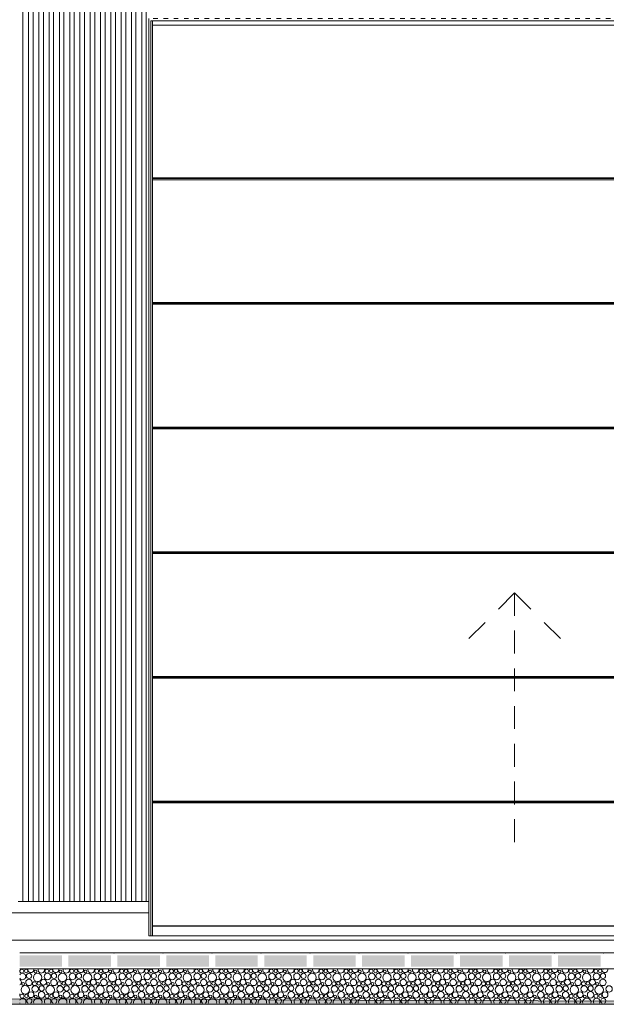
# Model space of a CAD drawing. Header units: millimetres. Extents: x -94601 to -15166, y -300 to 6935.
# Tile 16 of 97: x -81749 to -79184, y -300 to 4005. Entities that reach past the tile are written whole.
import ezdxf

# ---------------------------------------------------------------- set-up
doc = ezdxf.new("R2010")
doc.units = ezdxf.units.MM
doc.header["$MEASUREMENT"] = 0
for name, color, linetype in [('Métal _ Bardage.Charp_Couv_Bard_Métal', 7, 'Continuous'), ('Nouveau_Charpente _ Bardage.Charp_Couv_Zinc', 7, 'Continuous'), ('Nouveau_Portes ARCHICAD', 7, 'Continuous'), ('Nouveau_Structure _ Longrine.GO', 7, 'Continuous'), ('Nouveau_Terrain _ Original.Terrain', 7, 'Continuous'), ('Nouveau_VRD _ Voirie 3d.VRD', 7, 'Continuous')]:
    doc.layers.add(name, color=color, linetype=linetype)

# ---------------------------------------------------------------- blocks, each defined once
blk = doc.blocks.new('Élément de coupe_21')
at = {"layer": 'Métal _ Bardage.Charp_Couv_Bard_Métal', "color": 7, "linetype": 'Continuous', "lineweight": 15}
blk.add_line((-88690.3, 100), (-81185.3, 100), dxfattribs=at)
blk = doc.blocks.new('*X51')
at = {"layer": 'Nouveau_VRD _ Voirie 3d.VRD', "color": 33, "linetype": 'Continuous', "lineweight": 15, "true_color": 0xf48e54}
for centre, radius in [((-81740.1, -155.2), 8.58), ((-81720.9, -154.2), 7.52), ((-81708.4, -175.8), 11.5), ((-81671.1, -182.2), 18.4), ((-81680.5, -156.5), 6.2), ((-81628.1, -178.4), 14.3), ((-81631, -155.2), 8.58), ((-81611.8, -154.2), 7.52), ((-81599.3, -175.8), 11.5), ((-81562, -182.2), 18.4), ((-81571.4, -156.5), 6.2), ((-81519, -178.4), 14.3), ((-81521.9, -155.2), 8.58), ((-81502.7, -154.2), 7.52), ((-81490.2, -175.8), 11.5), ((-81452.9, -182.2), 18.4), ((-81462.3, -156.5), 6.2), ((-81409.9, -178.4), 14.3), ((-81412.8, -155.2), 8.58), ((-81393.6, -154.2), 7.52), ((-81381, -175.8), 11.5), ((-81343.8, -182.2), 18.4), ((-81353.2, -156.5), 6.2), ((-81300.7, -178.4), 14.3), ((-81303.6, -155.2), 8.58), ((-81284.5, -154.2), 7.52), ((-81271.9, -175.8), 11.5), ((-81234.7, -182.2), 18.4), ((-81244.1, -156.5), 6.2), ((-81191.6, -178.4), 14.3), ((-81194.5, -155.2), 8.58), ((-81175.4, -154.2), 7.52), ((-81162.8, -175.8), 11.5), ((-81125.6, -182.2), 18.4), ((-81135, -156.5), 6.2), ((-81082.5, -178.4), 14.3), ((-81085.4, -155.2), 8.58), ((-81066.3, -154.2), 7.52), ((-81053.7, -175.8), 11.5), ((-81016.5, -182.2), 18.4), ((-81025.8, -156.5), 6.2), ((-80973.4, -178.4), 14.3), ((-80976.3, -155.2), 8.58), ((-80957.2, -154.2), 7.52), ((-80944.6, -175.8), 11.5), ((-80907.4, -182.2), 18.4), ((-80916.7, -156.5), 6.2), ((-80864.3, -178.4), 14.3), ((-80867.2, -155.2), 8.58), ((-80848, -154.2), 7.52), ((-80835.5, -175.8), 11.5), ((-80798.2, -182.2), 18.4), ((-80807.6, -156.5), 6.2), ((-80755.2, -178.4), 14.3), ((-80758.1, -155.2), 8.58), ((-80738.9, -154.2), 7.52), ((-80726.4, -175.8), 11.5), ((-80689.1, -182.2), 18.4), ((-80698.5, -156.5), 6.2), ((-80646.1, -178.4), 14.3), ((-80649, -155.2), 8.58), ((-80629.8, -154.2), 7.52), ((-80617.3, -175.8), 11.5), ((-80580, -182.2), 18.4), ((-80589.4, -156.5), 6.2), ((-80537, -178.4), 14.3), ((-80539.9, -155.2), 8.58), ((-80520.7, -154.2), 7.52), ((-80508.1, -175.8), 11.5), ((-80470.9, -182.2), 18.4), ((-80480.3, -156.5), 6.2), ((-80427.8, -178.4), 14.3), ((-80430.7, -155.2), 8.58), ((-80411.6, -154.2), 7.52), ((-80399, -175.8), 11.5), ((-80361.8, -182.2), 18.4), ((-80371.2, -156.5), 6.2), ((-80318.7, -178.4), 14.3), ((-80321.6, -155.2), 8.58), ((-80302.5, -154.2), 7.52), ((-80289.9, -175.8), 11.5), ((-80252.7, -182.2), 18.4), ((-80262.1, -156.5), 6.2), ((-80209.6, -178.4), 14.3), ((-80212.5, -155.2), 8.58), ((-80193.4, -154.2), 7.52), ((-80180.8, -175.8), 11.5), ((-80143.6, -182.2), 18.4), ((-80152.9, -156.5), 6.2), ((-80100.5, -178.4), 14.3), ((-80103.4, -155.2), 8.58), ((-80084.3, -154.2), 7.52), ((-80071.7, -175.8), 11.5), ((-80034.5, -182.2), 18.4), ((-80043.8, -156.5), 6.2), ((-79991.4, -178.4), 14.3), ((-79994.3, -155.2), 8.58), ((-79975.1, -154.2), 7.52), ((-79962.6, -175.8), 11.5), ((-79925.4, -182.2), 18.4), ((-79934.7, -156.5), 6.2), ((-79882.3, -178.4), 14.3), ((-79885.2, -155.2), 8.58), ((-79866, -154.2), 7.52), ((-79853.5, -175.8), 11.5), ((-79816.2, -182.2), 18.4), ((-79825.6, -156.5), 6.2), ((-79773.2, -178.4), 14.3), ((-79776.1, -155.2), 8.58), ((-79756.9, -154.2), 7.52), ((-79744.4, -175.8), 11.5), ((-79707.1, -182.2), 18.4), ((-79716.5, -156.5), 6.2), ((-79664.1, -178.4), 14.3), ((-79667, -155.2), 8.58), ((-79647.8, -154.2), 7.52), ((-79635.2, -175.8), 11.5), ((-79598, -182.2), 18.4), ((-79607.4, -156.5), 6.2), ((-79554.9, -178.4), 14.3), ((-79557.8, -155.2), 8.58), ((-79538.7, -154.2), 7.52), ((-79526.1, -175.8), 11.5), ((-79488.9, -182.2), 18.4), ((-79498.3, -156.5), 6.2), ((-79445.8, -178.4), 14.3), ((-79448.7, -155.2), 8.58), ((-79429.6, -154.2), 7.52), ((-79417, -175.8), 11.5), ((-79379.8, -182.2), 18.4), ((-79389.2, -156.5), 6.2), ((-79336.7, -178.4), 14.3), ((-79339.6, -155.2), 8.58), ((-79320.5, -154.2), 7.52), ((-79307.9, -175.8), 11.5), ((-79270.7, -182.2), 18.4), ((-79280, -156.5), 6.2), ((-79227.6, -178.4), 14.3), ((-79230.5, -155.2), 8.58), ((-79211.4, -154.2), 7.52), ((-79198.8, -175.8), 11.5), ((-81734.5, -211.1), 6.2), ((-81708.7, -204.1), 14.2), ((-81685, -209.8), 8.58), ((-81665.8, -208.8), 7.52), ((-81645.6, -203.4), 12.8), ((-81625.4, -211.1), 6.2), ((-81599.6, -204.1), 14.2), ((-81575.9, -209.8), 8.58), ((-81556.7, -208.8), 7.52), ((-81536.5, -203.4), 12.8), ((-81516.3, -211.1), 6.2), ((-81490.5, -204.1), 14.2), ((-81466.8, -209.8), 8.58), ((-81447.6, -208.8), 7.52), ((-81427.4, -203.4), 12.8), ((-81407.2, -211.1), 6.2), ((-81381.3, -204.1), 14.2), ((-81357.6, -209.8), 8.58), ((-81338.5, -208.8), 7.52), ((-81318.3, -203.4), 12.8), ((-81298.1, -211.1), 6.2), ((-81272.2, -204.1), 14.2), ((-81248.5, -209.8), 8.58), ((-81229.4, -208.8), 7.52), ((-81209.2, -203.4), 12.8), ((-81189, -211.1), 6.2), ((-81163.1, -204.1), 14.2), ((-81139.4, -209.8), 8.58), ((-81120.3, -208.8), 7.52), ((-81100.1, -203.4), 12.8), ((-81079.8, -211.1), 6.2), ((-81054, -204.1), 14.2), ((-81030.3, -209.8), 8.58), ((-81011.2, -208.8), 7.52), ((-80990.9, -203.4), 12.8), ((-80970.7, -211.1), 6.2), ((-80944.9, -204.1), 14.2), ((-80921.2, -209.8), 8.58), ((-80902, -208.8), 7.52), ((-80881.8, -203.4), 12.8), ((-80861.6, -211.1), 6.2), ((-80835.8, -204.1), 14.2), ((-80812.1, -209.8), 8.58), ((-80792.9, -208.8), 7.52), ((-80772.7, -203.4), 12.8), ((-80752.5, -211.1), 6.2), ((-80726.7, -204.1), 14.2), ((-80703, -209.8), 8.58), ((-80683.8, -208.8), 7.52), ((-80663.6, -203.4), 12.8), ((-80643.4, -211.1), 6.2), ((-80617.6, -204.1), 14.2), ((-80593.9, -209.8), 8.58), ((-80574.7, -208.8), 7.52), ((-80554.5, -203.4), 12.8), ((-80534.3, -211.1), 6.2), ((-80508.4, -204.1), 14.2), ((-80484.7, -209.8), 8.58), ((-80465.6, -208.8), 7.52), ((-80445.4, -203.4), 12.8), ((-80425.2, -211.1), 6.2), ((-80399.3, -204.1), 14.2), ((-80375.6, -209.8), 8.58), ((-80356.5, -208.8), 7.52), ((-80336.3, -203.4), 12.8), ((-80316.1, -211.1), 6.2), ((-80290.2, -204.1), 14.2), ((-80266.5, -209.8), 8.58), ((-80247.4, -208.8), 7.52), ((-80227.2, -203.4), 12.8), ((-80206.9, -211.1), 6.2), ((-80181.1, -204.1), 14.2), ((-80157.4, -209.8), 8.58), ((-80138.3, -208.8), 7.52), ((-80118, -203.4), 12.8), ((-80097.8, -211.1), 6.2), ((-80072, -204.1), 14.2), ((-80048.3, -209.8), 8.58), ((-80029.1, -208.8), 7.52), ((-80008.9, -203.4), 12.8), ((-79988.7, -211.1), 6.2), ((-79962.9, -204.1), 14.2), ((-79939.2, -209.8), 8.58), ((-79920, -208.8), 7.52), ((-79899.8, -203.4), 12.8), ((-79879.6, -211.1), 6.2), ((-79853.8, -204.1), 14.2), ((-79830.1, -209.8), 8.58), ((-79810.9, -208.8), 7.52), ((-79790.7, -203.4), 12.8), ((-79770.5, -211.1), 6.2), ((-79744.7, -204.1), 14.2), ((-79721, -209.8), 8.58), ((-79701.8, -208.8), 7.52), ((-79681.6, -203.4), 12.8), ((-79661.4, -211.1), 6.2), ((-79635.6, -204.1), 14.2), ((-79611.8, -209.8), 8.58), ((-79592.7, -208.8), 7.52), ((-79572.5, -203.4), 12.8), ((-79552.3, -211.1), 6.2), ((-79526.4, -204.1), 14.2), ((-79502.7, -209.8), 8.58), ((-79483.6, -208.8), 7.52), ((-79463.4, -203.4), 12.8), ((-79443.2, -211.1), 6.2), ((-79417.3, -204.1), 14.2), ((-79393.6, -209.8), 8.58), ((-79374.5, -208.8), 7.52), ((-79354.3, -203.4), 12.8), ((-79334, -211.1), 6.2), ((-79308.2, -204.1), 14.2), ((-79284.5, -209.8), 8.58), ((-79265.4, -208.8), 7.52), ((-79245.1, -203.4), 12.8), ((-79224.9, -211.1), 6.2), ((-79199.1, -204.1), 14.2), ((-81739, -264.4), 8.58), ((-81725.1, -236.8), 18.4), ((-81719.8, -263.4), 7.52), ((-81699.6, -258), 12.8), ((-81682.1, -233), 14.3), ((-81653.6, -258.7), 14.2), ((-81653.3, -230.4), 11.5), ((-81629.9, -264.4), 8.58), ((-81616, -236.8), 18.4), ((-81610.7, -263.4), 7.52), ((-81590.5, -258), 12.8), ((-81573, -233), 14.3), ((-81544.5, -258.7), 14.2), ((-81544.2, -230.4), 11.5), ((-81520.8, -264.4), 8.58), ((-81506.9, -236.8), 18.4), ((-81501.6, -263.4), 7.52), ((-81481.4, -258), 12.8), ((-81463.9, -233), 14.3), ((-81435.3, -258.7), 14.2), ((-81435, -230.4), 11.5), ((-81411.6, -264.4), 8.58), ((-81397.8, -236.8), 18.4), ((-81392.5, -263.4), 7.52), ((-81372.3, -258), 12.8), ((-81354.7, -233), 14.3), ((-81326.2, -258.7), 14.2), ((-81325.9, -230.4), 11.5), ((-81302.5, -264.4), 8.58), ((-81288.7, -236.8), 18.4), ((-81283.4, -263.4), 7.52), ((-81263.2, -258), 12.8), ((-81245.6, -233), 14.3), ((-81217.1, -258.7), 14.2), ((-81216.8, -230.4), 11.5), ((-81193.4, -264.4), 8.58), ((-81179.6, -236.8), 18.4), ((-81174.3, -263.4), 7.52), ((-81154.1, -258), 12.8), ((-81136.5, -233), 14.3), ((-81108, -258.7), 14.2), ((-81107.7, -230.4), 11.5), ((-81084.3, -264.4), 8.58), ((-81070.5, -236.8), 18.4), ((-81065.2, -263.4), 7.52), ((-81044.9, -258), 12.8), ((-81027.4, -233), 14.3), ((-80998.9, -258.7), 14.2), ((-80998.6, -230.4), 11.5), ((-80975.2, -264.4), 8.58), ((-80961.4, -236.8), 18.4), ((-80956, -263.4), 7.52), ((-80935.8, -258), 12.8), ((-80918.3, -233), 14.3), ((-80889.8, -258.7), 14.2), ((-80889.5, -230.4), 11.5), ((-80866.1, -264.4), 8.58), ((-80852.2, -236.8), 18.4), ((-80846.9, -263.4), 7.52), ((-80826.7, -258), 12.8), ((-80809.2, -233), 14.3), ((-80780.7, -258.7), 14.2), ((-80780.4, -230.4), 11.5), ((-80757, -264.4), 8.58), ((-80743.1, -236.8), 18.4), ((-80737.8, -263.4), 7.52), ((-80717.6, -258), 12.8), ((-80700.1, -233), 14.3), ((-80671.6, -258.7), 14.2), ((-80671.3, -230.4), 11.5), ((-80647.9, -264.4), 8.58), ((-80634, -236.8), 18.4), ((-80628.7, -263.4), 7.52), ((-80608.5, -258), 12.8), ((-80591, -233), 14.3), ((-80562.4, -258.7), 14.2), ((-80562.1, -230.4), 11.5), ((-80538.7, -264.4), 8.58), ((-80524.9, -236.8), 18.4), ((-80519.6, -263.4), 7.52), ((-80499.4, -258), 12.8), ((-80481.8, -233), 14.3), ((-80453.3, -258.7), 14.2), ((-80453, -230.4), 11.5), ((-80429.6, -264.4), 8.58), ((-80415.8, -236.8), 18.4), ((-80410.5, -263.4), 7.52), ((-80390.3, -258), 12.8), ((-80372.7, -233), 14.3), ((-80344.2, -258.7), 14.2), ((-80343.9, -230.4), 11.5), ((-80320.5, -264.4), 8.58), ((-80306.7, -236.8), 18.4), ((-80301.4, -263.4), 7.52), ((-80281.2, -258), 12.8), ((-80263.6, -233), 14.3), ((-80235.1, -258.7), 14.2), ((-80234.8, -230.4), 11.5), ((-80211.4, -264.4), 8.58), ((-80197.6, -236.8), 18.4), ((-80192.3, -263.4), 7.52), ((-80172, -258), 12.8), ((-80154.5, -233), 14.3), ((-80126, -258.7), 14.2), ((-80125.7, -230.4), 11.5), ((-80102.3, -264.4), 8.58), ((-80088.5, -236.8), 18.4), ((-80083.1, -263.4), 7.52), ((-80062.9, -258), 12.8), ((-80045.4, -233), 14.3), ((-80016.9, -258.7), 14.2), ((-80016.6, -230.4), 11.5), ((-79993.2, -264.4), 8.58), ((-79979.4, -236.8), 18.4), ((-79974, -263.4), 7.52), ((-79953.8, -258), 12.8), ((-79936.3, -233), 14.3), ((-79907.8, -258.7), 14.2), ((-79907.5, -230.4), 11.5), ((-79884.1, -264.4), 8.58), ((-79870.2, -236.8), 18.4), ((-79864.9, -263.4), 7.52), ((-79844.7, -258), 12.8), ((-79827.2, -233), 14.3), ((-79798.7, -258.7), 14.2), ((-79798.4, -230.4), 11.5), ((-79775, -264.4), 8.58), ((-79761.1, -236.8), 18.4), ((-79755.8, -263.4), 7.52), ((-79735.6, -258), 12.8), ((-79718.1, -233), 14.3), ((-79689.6, -258.7), 14.2), ((-79689.2, -230.4), 11.5), ((-79665.8, -264.4), 8.58), ((-79652, -236.8), 18.4), ((-79646.7, -263.4), 7.52), ((-79626.5, -258), 12.8), ((-79608.9, -233), 14.3), ((-79580.4, -258.7), 14.2), ((-79580.1, -230.4), 11.5), ((-79556.7, -264.4), 8.58), ((-79542.9, -236.8), 18.4), ((-79537.6, -263.4), 7.52), ((-79517.4, -258), 12.8), ((-79499.8, -233), 14.3), ((-79471.3, -258.7), 14.2), ((-79471, -230.4), 11.5), ((-79447.6, -264.4), 8.58), ((-79433.8, -236.8), 18.4), ((-79428.5, -263.4), 7.52), ((-79408.3, -258), 12.8), ((-79390.7, -233), 14.3), ((-79362.2, -258.7), 14.2), ((-79361.9, -230.4), 11.5), ((-79338.5, -264.4), 8.58), ((-79324.7, -236.8), 18.4), ((-79319.4, -263.4), 7.52), ((-79299.1, -258), 12.8), ((-79281.6, -233), 14.3), ((-79253.1, -258.7), 14.2), ((-79252.8, -230.4), 11.5), ((-79229.4, -264.4), 8.58), ((-79215.6, -236.8), 18.4), ((-79210.2, -263.4), 7.52), ((-79190, -258), 12.8), ((-79172.5, -233), 14.3), ((-81679.4, -265.7), 6.2), ((-81570.3, -265.7), 6.2), ((-81461.2, -265.7), 6.2), ((-81352.1, -265.7), 6.2), ((-81243, -265.7), 6.2), ((-81133.8, -265.7), 6.2), ((-81024.7, -265.7), 6.2), ((-80915.6, -265.7), 6.2), ((-80806.5, -265.7), 6.2), ((-80697.4, -265.7), 6.2), ((-80588.3, -265.7), 6.2), ((-80479.2, -265.7), 6.2), ((-80370.1, -265.7), 6.2), ((-80260.9, -265.7), 6.2), ((-80151.8, -265.7), 6.2), ((-80042.7, -265.7), 6.2), ((-79933.6, -265.7), 6.2), ((-79824.5, -265.7), 6.2), ((-79715.4, -265.7), 6.2), ((-79606.3, -265.7), 6.2), ((-79497.2, -265.7), 6.2), ((-79388, -265.7), 6.2), ((-79278.9, -265.7), 6.2)]:
    blk.add_circle(centre, radius, dxfattribs=at)
for centre, radius, start, end in [((-81737.2, -178.4), 14.3, 212.048, 147.952), ((-81726.3, -127.6), 18.4, 254.0928, 285.9072), ((-81700.7, -148.8), 12.8, 163.5489, 16.4511), ((-81654.7, -149.5), 14.2, 162.5101, 17.4899), ((-81617.1, -127.6), 18.4, 254.0928, 285.9072), ((-81591.6, -148.8), 12.8, 163.5489, 16.4511), ((-81545.6, -149.5), 14.2, 162.5101, 17.4899), ((-81508, -127.6), 18.4, 254.0928, 285.9072), ((-81482.5, -148.8), 12.8, 163.5489, 16.4511), ((-81436.5, -149.5), 14.2, 162.5101, 17.4899), ((-81398.9, -127.6), 18.4, 254.0928, 285.9072), ((-81373.4, -148.8), 12.8, 163.5489, 16.4511), ((-81327.3, -149.5), 14.2, 162.5101, 17.4899), ((-81289.8, -127.6), 18.4, 254.0928, 285.9072), ((-81264.3, -148.8), 12.8, 163.5489, 16.4511), ((-81218.2, -149.5), 14.2, 162.5101, 17.4899), ((-81180.7, -127.6), 18.4, 254.0928, 285.9072), ((-81155.2, -148.8), 12.8, 163.5489, 16.4511), ((-81109.1, -149.5), 14.2, 162.5101, 17.4899), ((-81071.6, -127.6), 18.4, 254.0928, 285.9072), ((-81046.1, -148.8), 12.8, 163.5489, 16.4511), ((-81000, -149.5), 14.2, 162.5101, 17.4899), ((-80962.5, -127.6), 18.4, 254.0928, 285.9072), ((-80936.9, -148.8), 12.8, 163.5489, 16.4511), ((-80890.9, -149.5), 14.2, 162.5101, 17.4899), ((-80853.4, -127.6), 18.4, 254.0928, 285.9072), ((-80827.8, -148.8), 12.8, 163.5489, 16.4511), ((-80781.8, -149.5), 14.2, 162.5101, 17.4899), ((-80744.2, -127.6), 18.4, 254.0928, 285.9072), ((-80718.7, -148.8), 12.8, 163.5489, 16.4511), ((-80672.7, -149.5), 14.2, 162.5101, 17.4899), ((-80635.1, -127.6), 18.4, 254.0928, 285.9072), ((-80609.6, -148.8), 12.8, 163.5489, 16.4511), ((-80563.6, -149.5), 14.2, 162.5101, 17.4899), ((-80526, -127.6), 18.4, 254.0928, 285.9072), ((-80500.5, -148.8), 12.8, 163.5489, 16.4511), ((-80454.4, -149.5), 14.2, 162.5101, 17.4899), ((-80416.9, -127.6), 18.4, 254.0928, 285.9072), ((-80391.4, -148.8), 12.8, 163.5489, 16.4511), ((-80345.3, -149.5), 14.2, 162.5101, 17.4899), ((-80307.8, -127.6), 18.4, 254.0928, 285.9072), ((-80282.3, -148.8), 12.8, 163.5489, 16.4511), ((-80236.2, -149.5), 14.2, 162.5101, 17.4899), ((-80198.7, -127.6), 18.4, 254.0928, 285.9072), ((-80173.2, -148.8), 12.8, 163.5489, 16.4511), ((-80127.1, -149.5), 14.2, 162.5101, 17.4899), ((-80089.6, -127.6), 18.4, 254.0928, 285.9072), ((-80064, -148.8), 12.8, 163.5489, 16.4511), ((-80018, -149.5), 14.2, 162.5101, 17.4899), ((-79980.5, -127.6), 18.4, 254.0928, 285.9072), ((-79954.9, -148.8), 12.8, 163.5489, 16.4511), ((-79908.9, -149.5), 14.2, 162.5101, 17.4899), ((-79871.4, -127.6), 18.4, 254.0928, 285.9072), ((-79845.8, -148.8), 12.8, 163.5489, 16.4511), ((-79799.8, -149.5), 14.2, 162.5101, 17.4899), ((-79762.2, -127.6), 18.4, 254.0928, 285.9072), ((-79736.7, -148.8), 12.8, 163.5489, 16.4511), ((-79690.7, -149.5), 14.2, 162.5101, 17.4899), ((-79653.1, -127.6), 18.4, 254.0928, 285.9072), ((-79627.6, -148.8), 12.8, 163.5489, 16.4511), ((-79581.6, -149.5), 14.2, 162.5101, 17.4899), ((-79544, -127.6), 18.4, 254.0928, 285.9072), ((-79518.5, -148.8), 12.8, 163.5489, 16.4511), ((-79472.4, -149.5), 14.2, 162.5101, 17.4899), ((-79434.9, -127.6), 18.4, 254.0928, 285.9072), ((-79409.4, -148.8), 12.8, 163.5489, 16.4511), ((-79363.3, -149.5), 14.2, 162.5101, 17.4899), ((-79325.8, -127.6), 18.4, 254.0928, 285.9072), ((-79300.3, -148.8), 12.8, 163.5489, 16.4511), ((-79254.2, -149.5), 14.2, 162.5101, 17.4899), ((-79216.7, -127.6), 18.4, 254.0928, 285.9072), ((-79191.1, -148.8), 12.8, 163.5489, 16.4511), ((-81754.7, -203.4), 12.8, 295.0637, 64.9363), ((-81762.7, -258.7), 14.2, 340.3328, 19.6672), ((-81736.1, -287.6), 14.3, 327.777, 157.7169), ((-81736.1, -287.6), 14.3, 202.2831, 212.223), ((-81707.3, -285), 11.5, 296.7325, 243.2675), ((-81670, -291.4), 18.4, 347.7576, 192.2424), ((-81627, -287.6), 14.3, 327.777, 212.223), ((-81598.2, -285), 11.5, 296.7325, 243.2675), ((-81560.9, -291.4), 18.4, 347.7576, 192.2424), ((-81517.9, -287.6), 14.3, 327.777, 212.223), ((-81489, -285), 11.5, 296.7325, 243.2675), ((-81451.8, -291.4), 18.4, 347.7576, 192.2424), ((-81408.7, -287.6), 14.3, 327.777, 212.223), ((-81379.9, -285), 11.5, 296.7325, 243.2675), ((-81342.7, -291.4), 18.4, 347.7576, 192.2424), ((-81299.6, -287.6), 14.3, 327.777, 212.223), ((-81270.8, -285), 11.5, 296.7325, 243.2675), ((-81233.6, -291.4), 18.4, 347.7576, 192.2424), ((-81190.5, -287.6), 14.3, 327.777, 212.223), ((-81161.7, -285), 11.5, 296.7325, 243.2675), ((-81124.5, -291.4), 18.4, 347.7576, 192.2424), ((-81081.4, -287.6), 14.3, 327.777, 212.223), ((-81052.6, -285), 11.5, 296.7325, 243.2675), ((-81015.4, -291.4), 18.4, 347.7576, 192.2424), ((-80972.3, -287.6), 14.3, 327.777, 212.223), ((-80943.5, -285), 11.5, 296.7325, 243.2675), ((-80906.2, -291.4), 18.4, 347.7576, 192.2424), ((-80863.2, -287.6), 14.3, 327.777, 212.223), ((-80834.4, -285), 11.5, 296.7325, 243.2675), ((-80797.1, -291.4), 18.4, 347.7576, 192.2424), ((-80754.1, -287.6), 14.3, 327.777, 212.223), ((-80725.3, -285), 11.5, 296.7325, 243.2675), ((-80688, -291.4), 18.4, 347.7576, 192.2424), ((-80645, -287.6), 14.3, 327.777, 212.223), ((-80616.1, -285), 11.5, 296.7325, 243.2675), ((-80578.9, -291.4), 18.4, 347.7576, 192.2424), ((-80535.8, -287.6), 14.3, 327.777, 212.223), ((-80507, -285), 11.5, 296.7325, 243.2675), ((-80469.8, -291.4), 18.4, 347.7576, 192.2424), ((-80426.7, -287.6), 14.3, 327.777, 212.223), ((-80397.9, -285), 11.5, 296.7325, 243.2675), ((-80360.7, -291.4), 18.4, 347.7576, 192.2424), ((-80317.6, -287.6), 14.3, 327.777, 212.223), ((-80288.8, -285), 11.5, 296.7325, 243.2675), ((-80251.6, -291.4), 18.4, 347.7576, 192.2424), ((-80208.5, -287.6), 14.3, 327.777, 212.223), ((-80179.7, -285), 11.5, 296.7325, 243.2675), ((-80142.5, -291.4), 18.4, 347.7576, 192.2424), ((-80099.4, -287.6), 14.3, 327.777, 212.223), ((-80070.6, -285), 11.5, 296.7325, 243.2675), ((-80033.4, -291.4), 18.4, 347.7576, 192.2424), ((-79990.3, -287.6), 14.3, 327.777, 212.223), ((-79961.5, -285), 11.5, 296.7325, 243.2675), ((-79924.2, -291.4), 18.4, 347.7576, 192.2424), ((-79881.2, -287.6), 14.3, 327.777, 212.223), ((-79852.4, -285), 11.5, 296.7325, 243.2675), ((-79815.1, -291.4), 18.4, 347.7576, 192.2424), ((-79772.1, -287.6), 14.3, 327.777, 212.223), ((-79743.2, -285), 11.5, 296.7325, 243.2675), ((-79706, -291.4), 18.4, 347.7576, 192.2424), ((-79662.9, -287.6), 14.3, 327.777, 212.223), ((-79634.1, -285), 11.5, 296.7325, 243.2675), ((-79596.9, -291.4), 18.4, 347.7576, 192.2424), ((-79553.8, -287.6), 14.3, 327.777, 212.223), ((-79525, -285), 11.5, 296.7325, 243.2675), ((-79487.8, -291.4), 18.4, 347.7576, 192.2424), ((-79444.7, -287.6), 14.3, 327.777, 212.223), ((-79415.9, -285), 11.5, 296.7325, 243.2675), ((-79378.7, -291.4), 18.4, 347.7576, 192.2424), ((-79335.6, -287.6), 14.3, 327.777, 212.223), ((-79306.8, -285), 11.5, 296.7325, 243.2675), ((-79269.6, -291.4), 18.4, 347.7576, 192.2424), ((-79226.5, -287.6), 14.3, 327.777, 212.223), ((-79197.7, -285), 11.5, 296.7325, 243.2675)]:
    blk.add_arc(centre, radius, start, end, dxfattribs=at)
blk = doc.blocks.new('*X52')
at = {"layer": 'Nouveau_VRD _ Voirie 3d.VRD', "linetype": 'Continuous', "lineweight": 15, "true_color": 0xb5b5b5}
for points in [[(-81749.3, -135.2), (-81564.3, -135.2), (-81564.3, -85.2), (-81749.3, -85.2)], [(-81536.3, -85.2), (-81536.3, -135.2), (-81350.3, -135.2), (-81350.3, -85.2)], [(-81322.3, -85.2), (-81322.3, -135.2), (-81136.2, -135.2), (-81136.2, -85.2)], [(-81108.2, -85.2), (-81108.2, -135.2), (-80922.2, -135.2), (-80922.2, -85.2)], [(-80894.2, -85.2), (-80894.2, -135.2), (-80708.1, -135.2), (-80708.1, -85.2)], [(-80680.1, -85.2), (-80680.1, -135.2), (-80494.1, -135.2), (-80494.1, -85.2)], [(-80466.1, -85.2), (-80466.1, -135.2), (-80280.1, -135.2), (-80280.1, -85.2)], [(-80252, -85.2), (-80252, -135.2), (-80066, -135.2), (-80066, -85.2)], [(-80038, -85.2), (-80038, -135.2), (-79852, -135.2), (-79852, -85.2)], [(-79824, -85.2), (-79824, -135.2), (-79637.9, -135.2), (-79637.9, -85.2)], [(-79609.9, -85.2), (-79609.9, -135.2), (-79423.9, -135.2), (-79423.9, -85.2)], [(-79395.9, -85.2), (-79395.9, -135.2), (-79209.8, -135.2), (-79209.8, -85.2)]]:
    blk.add_hatch(color=253, dxfattribs=at).paths.add_polyline_path(points)
at = {"layer": 'Nouveau_VRD _ Voirie 3d.VRD', "color": 253, "linetype": 'Continuous', "lineweight": 15, "true_color": 0xb5b5b5}
for p in [(-81336.3, -75.2), (-81122.2, -75.2), (-80908.2, -75.2), (-80694.1, -75.2), (-80480.1, -75.2), (-80266, -75.2), (-80052, -75.2), (-79838, -75.2), (-79623.9, -75.2), (-79409.9, -75.2), (-79195.8, -75.2), (-81550.3, -145.2), (-81336.3, -145.2), (-81122.2, -145.2), (-80908.2, -145.2), (-80694.1, -145.2), (-80480.1, -145.2), (-80266, -145.2), (-80052, -145.2), (-79838, -145.2), (-79623.9, -145.2), (-79409.9, -145.2), (-79195.8, -145.2)]:
    blk.add_point(p, dxfattribs=at)
blk = doc.blocks.new('Élément de coupe_40')
at = {"layer": 'Nouveau_VRD _ Voirie 3d.VRD', "color": 251, "linetype": 'Continuous', "lineweight": 15, "true_color": 0x6a6a6a}
blk.add_line((-36763.6, -20), (-82142.3, -20), dxfattribs=at)
at = {"layer": 'Nouveau_VRD _ Voirie 3d.VRD', "color": 7, "linetype": 'Continuous', "lineweight": 15}
for p, q in [((-37013, -75.2), (-81749.3, -75.2)), ((-37013, -145.2), (-81749.3, -145.2))]:
    blk.add_line(p, q, dxfattribs=at)
at = {"layer": 'Nouveau_VRD _ Voirie 3d.VRD', "lineweight": 0}
for name in ['*X52', '*X51']:
    blk.add_blockref(name, (0, 0), dxfattribs=at)
blk = doc.blocks.new('Élément de coupe_60')
at = {"layer": 'Nouveau_Structure _ Longrine.GO', "color": 7, "linetype": 'Continuous', "lineweight": 15}
blk.add_line((-77995.3, 0), (-81175.3, 0), dxfattribs=at)
blk = doc.blocks.new('Élément de coupe_152')
at = {"layer": 'Nouveau_Terrain _ Original.Terrain', "linetype": 'Continuous', "lineweight": 15, "true_color": 0xf48e54}
h = blk.add_hatch(dxfattribs=at)
h.set_pattern_fill('Terre', color=33, style=0, pattern_type=2)
h.set_pattern_definition([(45, (0, 0), (-137.8858, 137.8858), []), (45, (-45.96, 45.96), (-275.7716, 275.7716), []), (45, (-91.92, 91.92), (-275.7716, 275.7716), []), (135, (-137.886, 137.886), (45.96194, 45.96194), [195, -195])])
h.paths.add_polyline_path([(-75298, -300), (-94600.2, -229.2), (-94600.2, -300)])
at = {"layer": 'Nouveau_Terrain _ Original.Terrain', "color": 7, "linetype": 'Continuous', "lineweight": 15}
for p, q in [((-94600.2, -229.2), (-75298, -300)), ((-75298, -300), (-94600.2, -300))]:
    blk.add_line(p, q, dxfattribs=at)
blk = doc.blocks.new('Élément de coupe_1436')
at = {"layer": 'Nouveau_Charpente _ Bardage.Charp_Couv_Zinc', "color": 33, "linetype": 'Continuous', "lineweight": 15, "true_color": 0xc1976c}
for p, q in [((-81195.8, 3150), (-81195.8, 5737.9)), ((-81185.3, 4010), (-81185.3, 3150)), ((-81195.8, 150), (-81195.8, 3150)), ((-81185.3, 3150), (-81185.3, 150)), ((-81185.3, 150), (-81195.8, 150))]:
    blk.add_line(p, q, dxfattribs=at)
blk = doc.blocks.new('Élément de coupe_1478')
at = {"layer": 'Nouveau_Charpente _ Bardage.Charp_Couv_Zinc', "color": 15, "linetype": 'Continuous', "lineweight": 15}
blk.add_line((-81195.8, 150), (-81215.8, 150), dxfattribs=at)
blk = doc.blocks.new('Élément de coupe_1480')
at = {"layer": 'Nouveau_Charpente _ Bardage.Charp_Couv_Zinc', "color": 33, "linetype": 'Continuous', "lineweight": 15, "true_color": 0xc1976c}
for p, q in [((-81240.8, 3150), (-81240.8, 5737.9)), ((-81215.8, 5737.9), (-81215.8, 3150)), ((-81240.8, 150), (-81240.8, 3150)), ((-81215.8, 3150), (-81215.8, 150)), ((-81215.8, 150), (-81240.8, 150))]:
    blk.add_line(p, q, dxfattribs=at)
blk = doc.blocks.new('Élément de coupe_1481')
at = {"layer": 'Nouveau_Charpente _ Bardage.Charp_Couv_Zinc', "color": 15, "linetype": 'Continuous', "lineweight": 15}
blk.add_line((-81735.8, 150), (-81755.8, 150), dxfattribs=at)
blk = doc.blocks.new('Élément de coupe_1482')
at = {"layer": 'Nouveau_Charpente _ Bardage.Charp_Couv_Zinc', "color": 15, "linetype": 'Continuous', "lineweight": 15}
blk.add_line((-81240.8, 150), (-81260.8, 150), dxfattribs=at)
blk = doc.blocks.new('Élément de coupe_1483')
at = {"layer": 'Nouveau_Charpente _ Bardage.Charp_Couv_Zinc', "color": 33, "linetype": 'Continuous', "lineweight": 15, "true_color": 0xc1976c}
for p, q in [((-81735.8, 3150), (-81735.8, 5737.9)), ((-81710.8, 5737.9), (-81710.8, 3150)), ((-81735.8, 150), (-81735.8, 3150)), ((-81710.8, 3150), (-81710.8, 150)), ((-81710.8, 150), (-81735.8, 150))]:
    blk.add_line(p, q, dxfattribs=at)
blk = doc.blocks.new('Élément de coupe_1484')
at = {"layer": 'Nouveau_Charpente _ Bardage.Charp_Couv_Zinc', "color": 33, "linetype": 'Continuous', "lineweight": 15, "true_color": 0xc1976c}
for p, q in [((-81285.8, 3150), (-81285.8, 5737.9)), ((-81260.8, 5737.9), (-81260.8, 3150)), ((-81285.8, 150), (-81285.8, 3150)), ((-81260.8, 3150), (-81260.8, 150)), ((-81260.8, 150), (-81285.8, 150))]:
    blk.add_line(p, q, dxfattribs=at)
blk = doc.blocks.new('Élément de coupe_1485')
at = {"layer": 'Nouveau_Charpente _ Bardage.Charp_Couv_Zinc', "color": 15, "linetype": 'Continuous', "lineweight": 15}
blk.add_line((-81690.8, 150), (-81710.8, 150), dxfattribs=at)
blk = doc.blocks.new('Élément de coupe_1486')
at = {"layer": 'Nouveau_Charpente _ Bardage.Charp_Couv_Zinc', "color": 15, "linetype": 'Continuous', "lineweight": 15}
blk.add_line((-81285.8, 150), (-81305.8, 150), dxfattribs=at)
blk = doc.blocks.new('Élément de coupe_1487')
at = {"layer": 'Nouveau_Charpente _ Bardage.Charp_Couv_Zinc', "color": 33, "linetype": 'Continuous', "lineweight": 15, "true_color": 0xc1976c}
for p, q in [((-81690.8, 3150), (-81690.8, 5737.9)), ((-81665.8, 5737.9), (-81665.8, 3150)), ((-81690.8, 150), (-81690.8, 3150)), ((-81665.8, 3150), (-81665.8, 150)), ((-81665.8, 150), (-81690.8, 150))]:
    blk.add_line(p, q, dxfattribs=at)
blk = doc.blocks.new('Élément de coupe_1488')
at = {"layer": 'Nouveau_Charpente _ Bardage.Charp_Couv_Zinc', "color": 33, "linetype": 'Continuous', "lineweight": 15, "true_color": 0xc1976c}
for p, q in [((-81330.8, 3150), (-81330.8, 5737.9)), ((-81305.8, 5737.9), (-81305.8, 3150)), ((-81330.8, 150), (-81330.8, 3150)), ((-81305.8, 3150), (-81305.8, 150)), ((-81305.8, 150), (-81330.8, 150))]:
    blk.add_line(p, q, dxfattribs=at)
blk = doc.blocks.new('Élément de coupe_1489')
at = {"layer": 'Nouveau_Charpente _ Bardage.Charp_Couv_Zinc', "color": 15, "linetype": 'Continuous', "lineweight": 15}
blk.add_line((-81645.8, 150), (-81665.8, 150), dxfattribs=at)
blk = doc.blocks.new('Élément de coupe_1490')
at = {"layer": 'Nouveau_Charpente _ Bardage.Charp_Couv_Zinc', "color": 15, "linetype": 'Continuous', "lineweight": 15}
blk.add_line((-81330.8, 150), (-81350.8, 150), dxfattribs=at)
blk = doc.blocks.new('Élément de coupe_1491')
at = {"layer": 'Nouveau_Charpente _ Bardage.Charp_Couv_Zinc', "color": 33, "linetype": 'Continuous', "lineweight": 15, "true_color": 0xc1976c}
for p, q in [((-81645.8, 3150), (-81645.8, 5737.9)), ((-81620.8, 5737.9), (-81620.8, 3150)), ((-81645.8, 150), (-81645.8, 3150)), ((-81620.8, 3150), (-81620.8, 150)), ((-81620.8, 150), (-81645.8, 150))]:
    blk.add_line(p, q, dxfattribs=at)
blk = doc.blocks.new('Élément de coupe_1492')
at = {"layer": 'Nouveau_Charpente _ Bardage.Charp_Couv_Zinc', "color": 33, "linetype": 'Continuous', "lineweight": 15, "true_color": 0xc1976c}
for p, q in [((-81375.8, 3150), (-81375.8, 5737.9)), ((-81350.8, 5737.9), (-81350.8, 3150)), ((-81375.8, 150), (-81375.8, 3150)), ((-81350.8, 3150), (-81350.8, 150)), ((-81350.8, 150), (-81375.8, 150))]:
    blk.add_line(p, q, dxfattribs=at)
blk = doc.blocks.new('Élément de coupe_1493')
at = {"layer": 'Nouveau_Charpente _ Bardage.Charp_Couv_Zinc', "color": 15, "linetype": 'Continuous', "lineweight": 15}
blk.add_line((-81600.8, 150), (-81620.8, 150), dxfattribs=at)
blk = doc.blocks.new('Élément de coupe_1494')
at = {"layer": 'Nouveau_Charpente _ Bardage.Charp_Couv_Zinc', "color": 15, "linetype": 'Continuous', "lineweight": 15}
blk.add_line((-81375.8, 150), (-81395.8, 150), dxfattribs=at)
blk = doc.blocks.new('Élément de coupe_1495')
at = {"layer": 'Nouveau_Charpente _ Bardage.Charp_Couv_Zinc', "color": 33, "linetype": 'Continuous', "lineweight": 15, "true_color": 0xc1976c}
for p, q in [((-81600.8, 3150), (-81600.8, 5737.9)), ((-81575.8, 5737.9), (-81575.8, 3150)), ((-81600.8, 150), (-81600.8, 3150)), ((-81575.8, 3150), (-81575.8, 150)), ((-81575.8, 150), (-81600.8, 150))]:
    blk.add_line(p, q, dxfattribs=at)
blk = doc.blocks.new('Élément de coupe_1496')
at = {"layer": 'Nouveau_Charpente _ Bardage.Charp_Couv_Zinc', "color": 33, "linetype": 'Continuous', "lineweight": 15, "true_color": 0xc1976c}
for p, q in [((-81420.8, 3150), (-81420.8, 5737.9)), ((-81395.8, 5737.9), (-81395.8, 3150)), ((-81420.8, 150), (-81420.8, 3150)), ((-81395.8, 3150), (-81395.8, 150)), ((-81395.8, 150), (-81420.8, 150))]:
    blk.add_line(p, q, dxfattribs=at)
blk = doc.blocks.new('Élément de coupe_1497')
at = {"layer": 'Nouveau_Charpente _ Bardage.Charp_Couv_Zinc', "color": 15, "linetype": 'Continuous', "lineweight": 15}
blk.add_line((-81555.8, 150), (-81575.8, 150), dxfattribs=at)
blk = doc.blocks.new('Élément de coupe_1498')
at = {"layer": 'Nouveau_Charpente _ Bardage.Charp_Couv_Zinc', "color": 15, "linetype": 'Continuous', "lineweight": 15}
blk.add_line((-81420.8, 150), (-81440.8, 150), dxfattribs=at)
blk = doc.blocks.new('Élément de coupe_1499')
at = {"layer": 'Nouveau_Charpente _ Bardage.Charp_Couv_Zinc', "color": 33, "linetype": 'Continuous', "lineweight": 15, "true_color": 0xc1976c}
for p, q in [((-81555.8, 3150), (-81555.8, 5737.9)), ((-81530.8, 5737.9), (-81530.8, 3150)), ((-81555.8, 150), (-81555.8, 3150)), ((-81530.8, 3150), (-81530.8, 150)), ((-81530.8, 150), (-81555.8, 150))]:
    blk.add_line(p, q, dxfattribs=at)
blk = doc.blocks.new('Élément de coupe_1500')
at = {"layer": 'Nouveau_Charpente _ Bardage.Charp_Couv_Zinc', "color": 33, "linetype": 'Continuous', "lineweight": 15, "true_color": 0xc1976c}
for p, q in [((-81465.8, 3150), (-81465.8, 5737.9)), ((-81440.8, 5737.9), (-81440.8, 3150)), ((-81465.8, 150), (-81465.8, 3150)), ((-81440.8, 3150), (-81440.8, 150)), ((-81440.8, 150), (-81465.8, 150))]:
    blk.add_line(p, q, dxfattribs=at)
blk = doc.blocks.new('Élément de coupe_1501')
at = {"layer": 'Nouveau_Charpente _ Bardage.Charp_Couv_Zinc', "color": 15, "linetype": 'Continuous', "lineweight": 15}
blk.add_line((-81510.8, 150), (-81530.8, 150), dxfattribs=at)
blk = doc.blocks.new('Élément de coupe_1502')
at = {"layer": 'Nouveau_Charpente _ Bardage.Charp_Couv_Zinc', "color": 15, "linetype": 'Continuous', "lineweight": 15}
blk.add_line((-81465.8, 150), (-81485.8, 150), dxfattribs=at)
blk = doc.blocks.new('Élément de coupe_1503')
at = {"layer": 'Nouveau_Charpente _ Bardage.Charp_Couv_Zinc', "color": 33, "linetype": 'Continuous', "lineweight": 15, "true_color": 0xc1976c}
for p, q in [((-81510.8, 3150), (-81510.8, 5737.9)), ((-81485.8, 5737.9), (-81485.8, 3150)), ((-81510.8, 150), (-81510.8, 3150)), ((-81485.8, 3150), (-81485.8, 150)), ((-81485.8, 150), (-81510.8, 150))]:
    blk.add_line(p, q, dxfattribs=at)
blk = doc.blocks.new('Élément de coupe_1644')
at = {"layer": 'Nouveau_Portes ARCHICAD', "color": 7, "linetype": 'Continuous', "lineweight": 15}
for p, q in [((-81168.3, 0), (-81168.3, 4000)), ((-78002.4, 0), (-78002.4, 4000)), ((-79585.3, 1498.8), (-79656.1, 1428)), ((-79585.3, 1498.8), (-79585.3, 1398.8)), ((-79585.3, 1498.8), (-79514.6, 1428)), ((-79714.6, 1369.5), (-79785.3, 1298.8)), ((-79456.1, 1369.5), (-79385.3, 1298.8)), ((-79585.3, 1333.8), (-79585.3, 1233.8)), ((-79585.3, 1168.8), (-79585.3, 1068.8)), ((-79585.3, 1003.8), (-79585.3, 903.8)), ((-79585.3, 838.8), (-79585.3, 738.8)), ((-79585.3, 673.8), (-79585.3, 573.8)), ((-79585.3, 508.8), (-79585.3, 408.8))]:
    blk.add_line(p, q, dxfattribs=at)
at = {"layer": 'Nouveau_Portes ARCHICAD', "color": 30, "linetype": 'Continuous', "lineweight": 15, "true_color": 0xff6600}
for p, q in [((-78002.4, 3980.6), (-81168.3, 3980.6)), ((-78002.4, 3313.1), (-81168.3, 3313.1)), ((-78002.4, 3311), (-81168.3, 3311)), ((-78002.4, 3305.5), (-81168.3, 3305.5)), ((-78002.4, 2768.1), (-81168.3, 2768.1)), ((-78002.4, 2766), (-81168.3, 2766)), ((-78002.4, 2760.5), (-81168.3, 2760.5)), ((-78002.4, 2223.1), (-81168.3, 2223.1)), ((-78002.4, 2221), (-81168.3, 2221)), ((-78002.4, 2215.5), (-81168.3, 2215.5)), ((-78002.4, 1678.1), (-81168.3, 1678.1)), ((-78002.4, 1676), (-81168.3, 1676)), ((-78002.4, 1670.5), (-81168.3, 1670.5)), ((-78002.4, 1133.1), (-81168.3, 1133.1)), ((-78002.4, 1131), (-81168.3, 1131)), ((-78002.4, 1125.5), (-81168.3, 1125.5)), ((-78002.4, 588.1), (-81168.3, 588.1)), ((-78002.4, 586), (-81168.3, 586)), ((-78002.4, 580.5), (-81168.3, 580.5)), ((-78278.9, 410.4), (-78279.9, 405.7)), ((-78279.9, 405.7), (-78279.9, 243.3)), ((-78276.2, 414.3), (-78278.9, 410.4)), ((-78272.3, 416.9), (-78276.2, 414.3)), ((-78267.6, 417.8), (-78272.3, 416.9)), ((-78049.1, 417.8), (-78267.6, 417.8)), ((-78044.4, 416.9), (-78049.1, 417.8)), ((-78040.5, 414.3), (-78044.4, 416.9)), ((-78037.8, 410.4), (-78040.5, 414.3)), ((-78036.8, 405.7), (-78037.8, 410.4)), ((-78036.8, 243.3), (-78036.8, 405.7)), ((-78279.9, 243.3), (-78278.9, 238.6)), ((-78278.9, 238.6), (-78276.2, 234.7)), ((-78276.2, 234.7), (-78272.3, 232)), ((-78272.3, 232), (-78267.6, 231.1)), ((-78267.6, 231.1), (-78049.1, 231.1)), ((-78049.1, 231.1), (-78044.4, 232)), ((-78044.4, 232), (-78040.5, 234.7)), ((-78040.5, 234.7), (-78037.8, 238.6)), ((-78037.8, 238.6), (-78036.8, 243.3)), ((-78002.4, 43.1), (-81168.3, 43.1)), ((-78002.4, 42.5), (-81168.3, 42.5)), ((-78002.4, 41), (-81168.3, 41))]:
    blk.add_line(p, q, dxfattribs=at)
blk = doc.blocks.new('Élément de coupe_1645')
at = {"layer": 'Métal _ Bardage.Charp_Couv_Bard_Métal', "color": 7, "linetype": 'Continuous', "lineweight": 15}
for p, q in [((-81185.3, 3150), (-81185.3, 4010)), ((-81145.8, 4010), (-81165.8, 4010)), ((-81100.8, 4010), (-81120.8, 4010)), ((-81055.8, 4010), (-81075.8, 4010)), ((-81010.8, 4010), (-81030.8, 4010)), ((-80965.8, 4010), (-80985.8, 4010)), ((-80920.8, 4010), (-80940.8, 4010)), ((-80875.8, 4010), (-80895.8, 4010)), ((-80830.8, 4010), (-80850.8, 4010)), ((-80785.8, 4010), (-80805.8, 4010)), ((-80740.8, 4010), (-80760.8, 4010)), ((-80695.8, 4010), (-80715.8, 4010)), ((-80650.8, 4010), (-80670.8, 4010)), ((-80605.8, 4010), (-80625.8, 4010)), ((-80560.8, 4010), (-80580.8, 4010)), ((-80515.8, 4010), (-80535.8, 4010)), ((-80470.8, 4010), (-80490.8, 4010)), ((-80425.8, 4010), (-80445.8, 4010)), ((-80380.8, 4010), (-80400.8, 4010)), ((-80335.8, 4010), (-80355.8, 4010)), ((-80290.8, 4010), (-80310.8, 4010)), ((-80245.8, 4010), (-80265.8, 4010)), ((-80200.8, 4010), (-80220.8, 4010)), ((-80155.8, 4010), (-80175.8, 4010)), ((-80110.8, 4010), (-80130.8, 4010)), ((-80065.8, 4010), (-80085.8, 4010)), ((-80020.8, 4010), (-80040.8, 4010)), ((-79975.8, 4010), (-79995.8, 4010)), ((-79930.8, 4010), (-79950.8, 4010)), ((-79885.8, 4010), (-79905.8, 4010)), ((-79840.8, 4010), (-79860.8, 4010)), ((-79795.8, 4010), (-79815.8, 4010)), ((-79750.8, 4010), (-79770.8, 4010)), ((-79705.8, 4010), (-79725.8, 4010)), ((-79660.8, 4010), (-79680.8, 4010)), ((-79615.8, 4010), (-79635.8, 4010)), ((-79570.8, 4010), (-79590.8, 4010)), ((-79525.8, 4010), (-79545.8, 4010)), ((-79480.8, 4010), (-79500.8, 4010)), ((-79435.8, 4010), (-79455.8, 4010)), ((-79390.8, 4010), (-79410.8, 4010)), ((-79345.8, 4010), (-79365.8, 4010)), ((-79300.8, 4010), (-79320.8, 4010)), ((-79255.8, 4010), (-79275.8, 4010)), ((-79210.8, 4010), (-79230.8, 4010)), ((-79165.8, 4010), (-79185.8, 4010)), ((-79120.8, 4010), (-79140.8, 4010)), ((-79075.8, 4010), (-79095.8, 4010)), ((-79030.8, 4010), (-79050.8, 4010)), ((-78985.8, 4010), (-79005.8, 4010)), ((-78940.8, 4010), (-78960.8, 4010)), ((-78895.8, 4010), (-78915.8, 4010)), ((-78850.8, 4010), (-78870.8, 4010)), ((-78805.8, 4010), (-78825.8, 4010)), ((-78760.8, 4010), (-78780.8, 4010)), ((-78715.8, 4010), (-78735.8, 4010)), ((-78670.8, 4010), (-78690.8, 4010)), ((-78625.8, 4010), (-78645.8, 4010)), ((-78580.8, 4010), (-78600.8, 4010)), ((-78535.8, 4010), (-78555.8, 4010)), ((-78490.8, 4010), (-78510.8, 4010)), ((-78445.8, 4010), (-78465.8, 4010)), ((-78400.8, 4010), (-78420.8, 4010)), ((-78355.8, 4010), (-78375.8, 4010)), ((-78310.8, 4010), (-78330.8, 4010)), ((-78265.8, 4010), (-78285.8, 4010)), ((-78220.8, 4010), (-78240.8, 4010)), ((-78175.8, 4010), (-78195.8, 4010)), ((-78130.8, 4010), (-78150.8, 4010)), ((-78085.8, 4010), (-78105.8, 4010)), ((-78040.8, 4010), (-78060.8, 4010)), ((-77995.8, 4010), (-78015.8, 4010)), ((-77985.3, 0), (-77985.3, 4010)), ((-81185.3, 0), (-81185.3, 150)), ((-81175.3, 0), (-81185.3, 0)), ((-77985.3, 0), (-77995.3, 0))]:
    blk.add_line(p, q, dxfattribs=at)
blk = doc.blocks.new('Élément de coupe_1646')
at = {"layer": 'Métal _ Bardage.Charp_Couv_Bard_Métal', "color": 21, "linetype": 'Continuous', "lineweight": 15, "true_color": 0xff9954}
for p, q in [((-81175.3, 0), (-81175.3, 4000)), ((-81175.3, 4000), (-77995.3, 4000)), ((-77995.3, 4000), (-77995.3, 0))]:
    blk.add_line(p, q, dxfattribs=at)

msp = doc.modelspace()

# ---------------------------------------------------------------- block references
at = {"lineweight": 0}
msp.add_blockref('Élément de coupe_1646', (0, 0), dxfattribs=at)
at = {"layer": 'Métal _ Bardage.Charp_Couv_Bard_Métal', "lineweight": 0}
for name in ['Élément de coupe_21', 'Élément de coupe_1645']:
    msp.add_blockref(name, (0, 0), dxfattribs=at)
at = {"layer": 'Nouveau_Charpente _ Bardage.Charp_Couv_Zinc', "lineweight": 0}
for name in ['Élément de coupe_1481', 'Élément de coupe_1483', 'Élément de coupe_1485', 'Élément de coupe_1487', 'Élément de coupe_1489', 'Élément de coupe_1491', 'Élément de coupe_1493', 'Élément de coupe_1495', 'Élément de coupe_1497', 'Élément de coupe_1499', 'Élément de coupe_1501', 'Élément de coupe_1503', 'Élément de coupe_1502', 'Élément de coupe_1500', 'Élément de coupe_1498', 'Élément de coupe_1496', 'Élément de coupe_1494', 'Élément de coupe_1492', 'Élément de coupe_1490', 'Élément de coupe_1488', 'Élément de coupe_1486', 'Élément de coupe_1484', 'Élément de coupe_1482', 'Élément de coupe_1480', 'Élément de coupe_1478', 'Élément de coupe_1436']:
    msp.add_blockref(name, (0, 0), dxfattribs=at)
at = {"layer": 'Nouveau_Portes ARCHICAD', "lineweight": 0}
msp.add_blockref('Élément de coupe_1644', (0, 0), dxfattribs=at)
at = {"layer": 'Nouveau_Structure _ Longrine.GO', "lineweight": 0}
msp.add_blockref('Élément de coupe_60', (0, 0), dxfattribs=at)
at = {"layer": 'Nouveau_Terrain _ Original.Terrain', "lineweight": 0}
msp.add_blockref('Élément de coupe_152', (0, 0), dxfattribs=at)
at = {"layer": 'Nouveau_VRD _ Voirie 3d.VRD', "lineweight": 0}
msp.add_blockref('Élément de coupe_40', (0, 0), dxfattribs=at)

doc.saveas('drawing.dxf')
